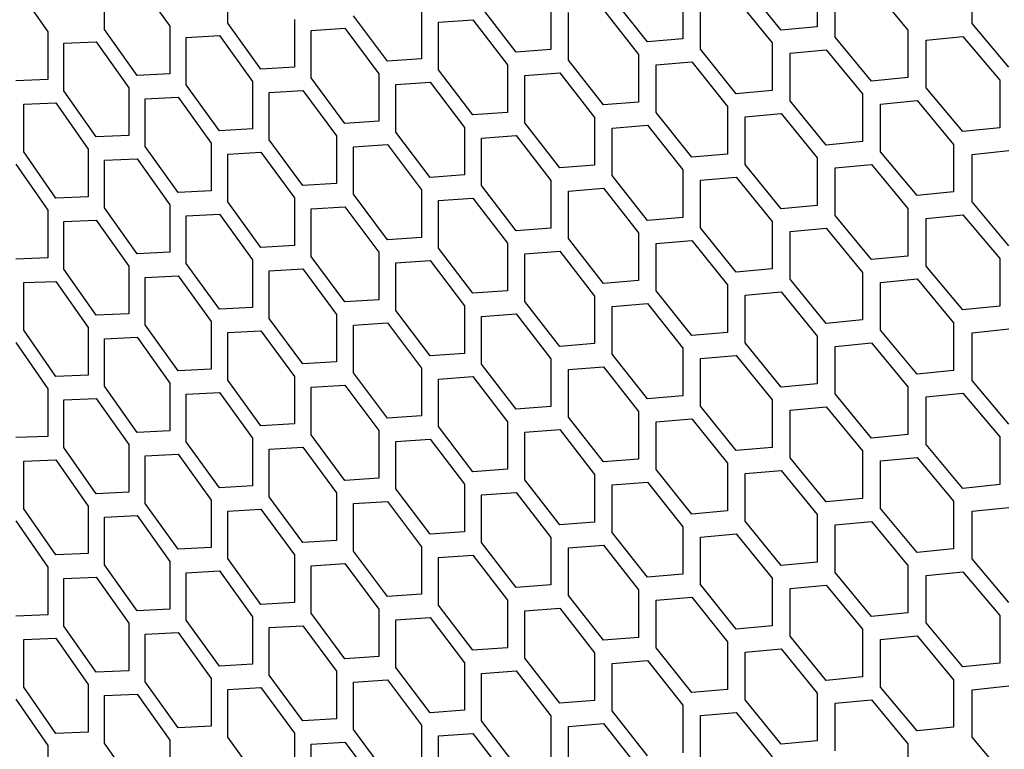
# Model space of a CAD drawing. Header units: millimetres. Extents: x 26293 to 29282, y 1612 to 3704.
# Tile 24 of 48: x 28518 to 28613, y 2787 to 2858. Entities that reach past the tile are written whole.
import ezdxf

# ---------------------------------------------------------------- set-up
doc = ezdxf.new("R2010")
doc.units = ezdxf.units.MM
doc.layers.add('5', color=251, linetype='Continuous')

msp = doc.modelspace()

# ---------------------------------------------------------------- linework, layer by layer
at = {"layer": '5'}
for p, q in [((28526.233, 2856.668), (28526.233, 2861.251)), ((28529.372, 2861.397), (28532.528, 2856.969)), ((28538.094, 2857.26), (28538.094, 2861.842)), ((28594.823, 2861.494), (28594.823, 2856.912)), ((28609.735, 2857.239), (28609.735, 2861.821)), ((28517.69, 2860.892), (28520.781, 2856.433)), ((28581.902, 2860.335), (28581.902, 2855.753)), ((28591.355, 2856.59), (28587.903, 2860.86)), ((28596.562, 2855.931), (28596.562, 2860.513)), ((28600.053, 2860.849), (28603.56, 2856.612)), ((28569.208, 2859.306), (28569.208, 2854.723)), ((28578.495, 2855.466), (28575.103, 2859.77)), ((28583.612, 2854.754), (28583.612, 2859.337)), ((28587.043, 2859.638), (28590.491, 2855.366)), ((28556.746, 2858.403), (28556.746, 2853.821)), ((28565.862, 2854.47), (28562.533, 2858.809)), ((28570.888, 2853.708), (28570.888, 2858.29)), ((28574.258, 2858.557), (28577.645, 2854.25)), ((28541.297, 2852.856), (28538.094, 2857.26)), ((28544.518, 2857.625), (28544.518, 2853.043)), ((28553.462, 2853.601), (28550.195, 2857.973)), ((28558.394, 2857.37), (28561.703, 2857.603)), ((28558.394, 2852.788), (28558.394, 2857.37)), ((28561.703, 2857.603), (28565.028, 2853.263)), ((28613.285, 2853.028), (28609.735, 2857.239)), ((28520.781, 2856.433), (28520.781, 2851.851)), ((28529.372, 2852.232), (28526.233, 2856.668)), ((28532.528, 2856.969), (28532.528, 2852.387)), ((28546.134, 2856.576), (28549.381, 2856.776)), ((28546.134, 2851.994), (28546.134, 2856.576)), ((28549.381, 2856.776), (28552.643, 2852.402)), ((28594.823, 2856.912), (28591.355, 2856.59)), ((28603.56, 2856.612), (28603.56, 2852.03)), ((28522.333, 2855.352), (28525.451, 2855.487)), ((28522.333, 2850.77), (28522.333, 2855.352)), ((28525.451, 2855.487), (28528.586, 2851.049)), ((28534.113, 2855.904), (28537.295, 2856.071)), ((28534.113, 2851.322), (28534.113, 2855.904)), ((28537.295, 2856.071), (28540.495, 2851.665)), ((28581.902, 2855.753), (28578.495, 2855.466)), ((28590.491, 2855.366), (28590.491, 2850.783)), ((28600.053, 2851.684), (28596.562, 2855.931)), ((28605.32, 2855.642), (28608.85, 2856.002)), ((28605.32, 2851.06), (28605.32, 2855.642)), ((28608.85, 2856.002), (28612.396, 2851.789)), ((28569.208, 2854.723), (28565.862, 2854.47)), ((28587.043, 2850.473), (28583.612, 2854.754)), ((28592.22, 2854.379), (28595.692, 2854.703)), ((28592.22, 2849.796), (28592.22, 2854.379)), ((28595.692, 2854.703), (28599.179, 2850.454)), ((28556.746, 2853.821), (28553.462, 2853.601)), ((28574.258, 2849.392), (28570.888, 2853.708)), ((28577.645, 2854.25), (28577.645, 2849.668)), ((28579.345, 2853.246), (28582.756, 2853.535)), ((28582.756, 2853.535), (28586.184, 2849.251)), ((28544.518, 2853.043), (28541.297, 2852.856)), ((28561.703, 2848.439), (28558.394, 2852.788)), ((28565.028, 2853.263), (28565.028, 2848.681)), ((28566.697, 2852.242), (28570.047, 2852.497)), ((28570.047, 2852.497), (28573.414, 2848.179)), ((28579.345, 2848.663), (28579.345, 2853.246)), ((28520.781, 2851.851), (28517.69, 2851.727)), ((28532.528, 2852.387), (28529.372, 2852.232)), ((28540.495, 2851.665), (28540.495, 2847.083)), ((28549.381, 2847.611), (28546.134, 2851.994)), ((28552.643, 2852.402), (28552.643, 2847.82)), ((28554.281, 2851.364), (28557.569, 2851.586)), ((28557.569, 2851.586), (28560.874, 2847.234)), ((28566.697, 2847.659), (28566.697, 2852.242)), ((28603.56, 2852.03), (28600.053, 2851.684)), ((28612.396, 2851.789), (28612.396, 2847.206)), ((28525.451, 2846.323), (28522.333, 2850.77)), ((28528.586, 2851.049), (28528.586, 2846.467)), ((28537.295, 2846.907), (28534.113, 2851.322)), ((28542.101, 2850.61), (28545.326, 2850.799)), ((28542.101, 2846.028), (28542.101, 2850.61)), ((28545.326, 2850.799), (28548.567, 2846.415)), ((28554.281, 2846.782), (28554.281, 2851.364)), ((28590.491, 2850.783), (28587.043, 2850.473)), ((28608.85, 2846.837), (28605.32, 2851.06)), ((28530.159, 2849.979), (28533.32, 2850.135)), ((28530.159, 2845.396), (28530.159, 2849.979)), ((28533.32, 2850.135), (28536.498, 2845.718)), ((28577.645, 2849.668), (28574.258, 2849.392)), ((28595.692, 2845.538), (28592.22, 2849.796)), ((28599.179, 2850.454), (28599.179, 2845.872)), ((28600.929, 2849.479), (28604.44, 2849.826)), ((28604.44, 2849.826), (28607.966, 2845.601)), ((28518.461, 2849.466), (28521.557, 2849.591)), ((28518.461, 2844.884), (28518.461, 2849.466)), ((28521.557, 2849.591), (28524.67, 2845.143)), ((28565.028, 2848.681), (28561.703, 2848.439)), ((28582.756, 2844.37), (28579.345, 2848.663)), ((28586.184, 2849.251), (28586.184, 2844.669)), ((28600.929, 2844.896), (28600.929, 2849.479)), ((28552.643, 2847.82), (28549.381, 2847.611)), ((28573.414, 2848.179), (28573.414, 2843.597)), ((28587.903, 2848.259), (28591.355, 2848.571)), ((28587.903, 2843.676), (28587.903, 2848.259)), ((28591.355, 2848.571), (28594.823, 2844.311)), ((28540.495, 2847.083), (28537.295, 2846.907)), ((28557.569, 2842.421), (28554.281, 2846.782)), ((28560.874, 2847.234), (28560.874, 2842.652)), ((28570.047, 2843.332), (28566.697, 2847.659)), ((28575.103, 2847.169), (28578.495, 2847.447)), ((28575.103, 2842.587), (28575.103, 2847.169)), ((28578.495, 2847.447), (28581.902, 2843.152)), ((28612.396, 2847.206), (28608.85, 2846.837)), ((28528.586, 2846.467), (28525.451, 2846.323)), ((28545.326, 2841.635), (28542.101, 2846.028)), ((28548.567, 2846.415), (28548.567, 2841.832)), ((28562.533, 2846.207), (28565.862, 2846.451)), ((28562.533, 2841.625), (28562.533, 2846.207)), ((28565.862, 2846.451), (28569.208, 2842.122)), ((28599.179, 2845.872), (28595.692, 2845.538)), ((28521.557, 2840.427), (28518.461, 2844.884)), ((28524.67, 2845.143), (28524.67, 2840.56)), ((28533.32, 2840.971), (28530.159, 2845.396)), ((28536.498, 2845.718), (28536.498, 2841.136)), ((28550.195, 2845.371), (28553.462, 2845.582)), ((28550.195, 2840.789), (28550.195, 2845.371)), ((28553.462, 2845.582), (28556.746, 2841.219)), ((28604.44, 2840.662), (28600.929, 2844.896)), ((28607.966, 2845.601), (28607.966, 2841.019)), ((28609.735, 2844.638), (28613.285, 2845.009)), ((28526.233, 2844.067), (28529.372, 2844.213)), ((28526.233, 2839.485), (28526.233, 2844.067)), ((28529.372, 2844.213), (28532.528, 2839.785)), ((28538.094, 2844.659), (28541.297, 2844.837)), ((28538.094, 2840.076), (28538.094, 2844.659)), ((28541.297, 2844.837), (28544.518, 2840.441)), ((28586.184, 2844.669), (28582.756, 2844.37)), ((28594.823, 2844.311), (28594.823, 2839.728)), ((28609.735, 2840.055), (28609.735, 2844.638)), ((28517.69, 2843.708), (28520.781, 2839.249)), ((28573.414, 2843.597), (28570.047, 2843.332)), ((28581.902, 2843.152), (28581.902, 2838.569)), ((28591.355, 2839.406), (28587.903, 2843.676)), ((28596.562, 2843.329), (28600.053, 2843.665)), ((28596.562, 2838.747), (28596.562, 2843.329)), ((28600.053, 2843.665), (28603.56, 2839.428)), ((28560.874, 2842.652), (28557.569, 2842.421)), ((28569.208, 2842.122), (28569.208, 2837.54)), ((28578.495, 2838.282), (28575.103, 2842.587)), ((28583.612, 2842.153), (28587.043, 2842.454)), ((28583.612, 2837.571), (28583.612, 2842.153)), ((28587.043, 2842.454), (28590.491, 2838.182)), ((28536.498, 2841.136), (28533.32, 2840.971)), ((28548.567, 2841.832), (28545.326, 2841.635)), ((28556.746, 2841.219), (28556.746, 2836.637)), ((28565.862, 2837.287), (28562.533, 2841.625)), ((28570.888, 2841.106), (28574.258, 2841.373)), ((28570.888, 2836.524), (28570.888, 2841.106)), ((28574.258, 2841.373), (28577.645, 2837.066)), ((28524.67, 2840.56), (28521.557, 2840.427)), ((28544.518, 2840.441), (28544.518, 2835.859)), ((28553.462, 2836.417), (28550.195, 2840.789)), ((28558.394, 2840.187), (28561.703, 2840.42)), ((28558.394, 2835.605), (28558.394, 2840.187)), ((28561.703, 2840.42), (28565.028, 2836.079)), ((28607.966, 2841.019), (28604.44, 2840.662)), ((28520.781, 2839.249), (28520.781, 2834.667)), ((28529.372, 2835.048), (28526.233, 2839.485)), ((28532.528, 2839.785), (28532.528, 2835.203)), ((28541.297, 2835.672), (28538.094, 2840.076)), ((28546.134, 2839.392), (28549.381, 2839.592)), ((28546.134, 2834.81), (28546.134, 2839.392)), ((28549.381, 2839.592), (28552.643, 2835.218)), ((28594.823, 2839.728), (28591.355, 2839.406)), ((28603.56, 2839.428), (28603.56, 2834.846)), ((28613.285, 2835.844), (28609.735, 2840.055)), ((28522.333, 2838.168), (28525.451, 2838.304)), ((28525.451, 2838.304), (28528.586, 2833.866)), ((28534.113, 2838.72), (28537.295, 2838.888)), ((28534.113, 2834.138), (28534.113, 2838.72)), ((28537.295, 2838.888), (28540.495, 2834.481)), ((28581.902, 2838.569), (28578.495, 2838.282)), ((28600.053, 2834.501), (28596.562, 2838.747)), ((28605.32, 2838.459), (28608.85, 2838.818)), ((28605.32, 2833.877), (28605.32, 2838.459)), ((28608.85, 2838.818), (28612.396, 2834.605)), ((28522.333, 2833.586), (28522.333, 2838.168)), ((28569.208, 2837.54), (28565.862, 2837.287)), ((28587.043, 2833.289), (28583.612, 2837.571)), ((28590.491, 2838.182), (28590.491, 2833.6)), ((28592.22, 2837.195), (28595.692, 2837.519)), ((28595.692, 2837.519), (28599.179, 2833.27)), ((28556.746, 2836.637), (28553.462, 2836.417)), ((28574.258, 2832.208), (28570.888, 2836.524)), ((28577.645, 2837.066), (28577.645, 2832.484)), ((28579.345, 2836.062), (28582.756, 2836.351)), ((28582.756, 2836.351), (28586.184, 2832.068)), ((28592.22, 2832.613), (28592.22, 2837.195)), ((28544.518, 2835.859), (28541.297, 2835.672)), ((28561.703, 2831.255), (28558.394, 2835.605)), ((28565.028, 2836.079), (28565.028, 2831.497)), ((28579.345, 2831.48), (28579.345, 2836.062)), ((28520.781, 2834.667), (28517.69, 2834.544)), ((28532.528, 2835.203), (28529.372, 2835.048)), ((28540.495, 2834.481), (28540.495, 2829.899)), ((28549.381, 2830.427), (28546.134, 2834.81)), ((28552.643, 2835.218), (28552.643, 2830.636)), ((28566.697, 2835.058), (28570.047, 2835.313)), ((28566.697, 2830.476), (28566.697, 2835.058)), ((28570.047, 2835.313), (28573.414, 2830.995)), ((28603.56, 2834.846), (28600.053, 2834.501)), ((28612.396, 2834.605), (28612.396, 2830.023)), ((28525.451, 2829.139), (28522.333, 2833.586)), ((28528.586, 2833.866), (28528.586, 2829.283)), ((28537.295, 2829.723), (28534.113, 2834.138)), ((28542.101, 2833.427), (28545.326, 2833.616)), ((28545.326, 2833.616), (28548.567, 2829.231)), ((28554.281, 2834.18), (28557.569, 2834.402)), ((28554.281, 2829.598), (28554.281, 2834.18)), ((28557.569, 2834.402), (28560.874, 2830.05)), ((28590.491, 2833.6), (28587.043, 2833.289)), ((28608.85, 2829.654), (28605.32, 2833.877)), ((28530.159, 2832.795), (28533.32, 2832.952)), ((28530.159, 2828.213), (28530.159, 2832.795)), ((28533.32, 2832.952), (28536.498, 2828.535)), ((28542.101, 2828.845), (28542.101, 2833.427)), ((28595.692, 2828.354), (28592.22, 2832.613)), ((28599.179, 2833.27), (28599.179, 2828.688)), ((28600.929, 2832.295), (28604.44, 2832.643)), ((28604.44, 2832.643), (28607.966, 2828.417)), ((28518.461, 2832.283), (28521.557, 2832.408)), ((28518.461, 2827.7), (28518.461, 2832.283)), ((28521.557, 2832.408), (28524.67, 2827.959)), ((28577.645, 2832.484), (28574.258, 2832.208)), ((28586.184, 2832.068), (28586.184, 2827.485)), ((28600.929, 2827.713), (28600.929, 2832.295)), ((28565.028, 2831.497), (28561.703, 2831.255)), ((28573.414, 2830.995), (28573.414, 2826.413)), ((28582.756, 2827.187), (28579.345, 2831.48)), ((28587.903, 2831.075), (28591.355, 2831.387)), ((28587.903, 2826.493), (28587.903, 2831.075)), ((28591.355, 2831.387), (28594.823, 2827.127)), ((28540.495, 2829.899), (28537.295, 2829.723)), ((28552.643, 2830.636), (28549.381, 2830.427)), ((28560.874, 2830.05), (28560.874, 2825.468)), ((28570.047, 2826.149), (28566.697, 2830.476)), ((28575.103, 2829.985), (28578.495, 2830.263)), ((28575.103, 2825.403), (28575.103, 2829.985)), ((28578.495, 2830.263), (28581.902, 2825.968)), ((28612.396, 2830.023), (28608.85, 2829.654)), ((28528.586, 2829.283), (28525.451, 2829.139)), ((28545.326, 2824.451), (28542.101, 2828.845)), ((28548.567, 2829.231), (28548.567, 2824.649)), ((28557.569, 2825.238), (28554.281, 2829.598)), ((28562.533, 2829.024), (28565.862, 2829.268)), ((28562.533, 2824.441), (28562.533, 2829.024)), ((28565.862, 2829.268), (28569.208, 2824.938)), ((28524.67, 2827.959), (28524.67, 2823.377)), ((28533.32, 2823.787), (28530.159, 2828.213)), ((28536.498, 2828.535), (28536.498, 2823.952)), ((28550.195, 2828.188), (28553.462, 2828.398)), ((28550.195, 2823.605), (28550.195, 2828.188)), ((28553.462, 2828.398), (28556.746, 2824.036)), ((28599.179, 2828.688), (28595.692, 2828.354)), ((28607.966, 2828.417), (28607.966, 2823.835)), ((28609.735, 2827.454), (28613.285, 2827.825)), ((28521.557, 2823.243), (28518.461, 2827.7)), ((28526.233, 2826.883), (28529.372, 2827.029)), ((28526.233, 2822.301), (28526.233, 2826.883)), ((28529.372, 2827.029), (28532.528, 2822.602)), ((28538.094, 2827.475), (28541.297, 2827.653)), ((28538.094, 2822.893), (28538.094, 2827.475)), ((28541.297, 2827.653), (28544.518, 2823.258)), ((28586.184, 2827.485), (28582.756, 2827.187)), ((28594.823, 2827.127), (28594.823, 2822.545)), ((28604.44, 2823.478), (28600.929, 2827.713)), ((28609.735, 2822.872), (28609.735, 2827.454)), ((28517.69, 2826.525), (28520.781, 2822.066)), ((28573.414, 2826.413), (28570.047, 2826.149)), ((28581.902, 2825.968), (28581.902, 2821.386)), ((28591.355, 2822.223), (28587.903, 2826.493)), ((28596.562, 2826.146), (28600.053, 2826.482)), ((28596.562, 2821.563), (28596.562, 2826.146)), ((28600.053, 2826.482), (28603.56, 2822.245)), ((28560.874, 2825.468), (28557.569, 2825.238)), ((28578.495, 2821.099), (28575.103, 2825.403)), ((28583.612, 2824.969), (28587.043, 2825.27)), ((28583.612, 2820.387), (28583.612, 2824.969)), ((28587.043, 2825.27), (28590.491, 2820.998)), ((28548.567, 2824.649), (28545.326, 2824.451)), ((28556.746, 2824.036), (28556.746, 2819.453)), ((28565.862, 2820.103), (28562.533, 2824.441)), ((28569.208, 2824.938), (28569.208, 2820.356)), ((28570.888, 2823.923), (28574.258, 2824.189)), ((28574.258, 2824.189), (28577.645, 2819.883)), ((28524.67, 2823.377), (28521.557, 2823.243)), ((28536.498, 2823.952), (28533.32, 2823.787)), ((28544.518, 2823.258), (28544.518, 2818.675)), ((28553.462, 2819.234), (28550.195, 2823.605)), ((28558.394, 2823.003), (28561.703, 2823.236)), ((28561.703, 2823.236), (28565.028, 2818.896)), ((28570.888, 2819.34), (28570.888, 2823.923)), ((28607.966, 2823.835), (28604.44, 2823.478)), ((28529.372, 2817.865), (28526.233, 2822.301)), ((28532.528, 2822.602), (28532.528, 2818.019)), ((28541.297, 2818.489), (28538.094, 2822.893)), ((28546.134, 2822.209), (28549.381, 2822.408)), ((28546.134, 2817.626), (28546.134, 2822.209)), ((28549.381, 2822.408), (28552.643, 2818.035)), ((28558.394, 2818.421), (28558.394, 2823.003)), ((28594.823, 2822.545), (28591.355, 2822.223)), ((28603.56, 2822.245), (28603.56, 2817.662)), ((28613.285, 2818.661), (28609.735, 2822.872)), ((28520.781, 2822.066), (28520.781, 2817.483)), ((28534.113, 2821.537), (28537.295, 2821.704)), ((28534.113, 2816.954), (28534.113, 2821.537)), ((28537.295, 2821.704), (28540.495, 2817.298)), ((28581.902, 2821.386), (28578.495, 2821.099)), ((28600.053, 2817.317), (28596.562, 2821.563)), ((28605.32, 2821.275), (28608.85, 2821.635)), ((28605.32, 2816.693), (28605.32, 2821.275)), ((28608.85, 2821.635), (28612.396, 2817.421)), ((28522.333, 2820.985), (28525.451, 2821.12)), ((28522.333, 2816.402), (28522.333, 2820.985)), ((28525.451, 2821.12), (28528.586, 2816.682)), ((28569.208, 2820.356), (28565.862, 2820.103)), ((28587.043, 2816.106), (28583.612, 2820.387)), ((28590.491, 2820.998), (28590.491, 2816.416)), ((28592.22, 2820.011), (28595.692, 2820.335)), ((28595.692, 2820.335), (28599.179, 2816.087)), ((28556.746, 2819.453), (28553.462, 2819.234)), ((28574.258, 2815.025), (28570.888, 2819.34)), ((28577.645, 2819.883), (28577.645, 2815.3)), ((28592.22, 2815.429), (28592.22, 2820.011)), ((28544.518, 2818.675), (28541.297, 2818.489)), ((28561.703, 2814.071), (28558.394, 2818.421)), ((28565.028, 2818.896), (28565.028, 2814.313)), ((28579.345, 2818.878), (28582.756, 2819.168)), ((28579.345, 2814.296), (28579.345, 2818.878)), ((28582.756, 2819.168), (28586.184, 2814.884)), ((28520.781, 2817.483), (28517.69, 2817.36)), ((28532.528, 2818.019), (28529.372, 2817.865)), ((28549.381, 2813.244), (28546.134, 2817.626)), ((28552.643, 2818.035), (28552.643, 2813.452)), ((28566.697, 2817.874), (28570.047, 2818.13)), ((28566.697, 2813.292), (28566.697, 2817.874)), ((28570.047, 2818.13), (28573.414, 2813.812)), ((28603.56, 2817.662), (28600.053, 2817.317)), ((28612.396, 2817.421), (28612.396, 2812.839)), ((28528.586, 2816.682), (28528.586, 2812.1)), ((28537.295, 2812.539), (28534.113, 2816.954)), ((28540.495, 2817.298), (28540.495, 2812.715)), ((28542.101, 2816.243), (28545.326, 2816.432)), ((28545.326, 2816.432), (28548.567, 2812.047)), ((28554.281, 2816.997), (28557.569, 2817.219)), ((28554.281, 2812.414), (28554.281, 2816.997)), ((28557.569, 2817.219), (28560.874, 2812.867)), ((28608.85, 2812.47), (28605.32, 2816.693)), ((28525.451, 2811.956), (28522.333, 2816.402)), ((28530.159, 2815.612), (28533.32, 2815.768)), ((28530.159, 2811.029), (28530.159, 2815.612)), ((28533.32, 2815.768), (28536.498, 2811.351)), ((28542.101, 2811.661), (28542.101, 2816.243)), ((28590.491, 2816.416), (28587.043, 2816.106)), ((28599.179, 2816.087), (28599.179, 2811.504)), ((28518.461, 2815.099), (28521.557, 2815.224)), ((28518.461, 2810.517), (28518.461, 2815.099)), ((28521.557, 2815.224), (28524.67, 2810.775)), ((28577.645, 2815.3), (28574.258, 2815.025)), ((28586.184, 2814.884), (28586.184, 2810.302)), ((28595.692, 2811.171), (28592.22, 2815.429)), ((28600.929, 2815.111), (28604.44, 2815.459)), ((28600.929, 2810.529), (28600.929, 2815.111)), ((28604.44, 2815.459), (28607.966, 2811.234)), ((28565.028, 2814.313), (28561.703, 2814.071)), ((28573.414, 2813.812), (28573.414, 2809.229)), ((28582.756, 2810.003), (28579.345, 2814.296)), ((28587.903, 2813.891), (28591.355, 2814.204)), ((28587.903, 2809.309), (28587.903, 2813.891)), ((28591.355, 2814.204), (28594.823, 2809.943)), ((28540.495, 2812.715), (28537.295, 2812.539)), ((28552.643, 2813.452), (28549.381, 2813.244)), ((28560.874, 2812.867), (28560.874, 2808.285)), ((28570.047, 2808.965), (28566.697, 2813.292)), ((28575.103, 2812.802), (28578.495, 2813.08)), ((28575.103, 2808.219), (28575.103, 2812.802)), ((28578.495, 2813.08), (28581.902, 2808.784)), ((28612.396, 2812.839), (28608.85, 2812.47)), ((28528.586, 2812.1), (28525.451, 2811.956)), ((28548.567, 2812.047), (28548.567, 2807.465)), ((28557.569, 2808.054), (28554.281, 2812.414)), ((28562.533, 2811.84), (28565.862, 2812.084)), ((28562.533, 2807.258), (28562.533, 2811.84)), ((28565.862, 2812.084), (28569.208, 2807.755)), ((28524.67, 2810.775), (28524.67, 2806.193)), ((28533.32, 2806.604), (28530.159, 2811.029)), ((28536.498, 2811.351), (28536.498, 2806.769)), ((28545.326, 2807.268), (28542.101, 2811.661)), ((28550.195, 2811.004), (28553.462, 2811.215)), ((28550.195, 2806.422), (28550.195, 2811.004)), ((28553.462, 2811.215), (28556.746, 2806.852)), ((28599.179, 2811.504), (28595.692, 2811.171)), ((28607.966, 2811.234), (28607.966, 2806.651)), ((28521.557, 2806.06), (28518.461, 2810.517)), ((28526.233, 2809.7), (28529.372, 2809.846)), ((28529.372, 2809.846), (28532.528, 2805.418)), ((28538.094, 2810.291), (28541.297, 2810.469)), ((28538.094, 2805.709), (28538.094, 2810.291)), ((28541.297, 2810.469), (28544.518, 2806.074)), ((28586.184, 2810.302), (28582.756, 2810.003)), ((28594.823, 2809.943), (28594.823, 2805.361)), ((28604.44, 2806.294), (28600.929, 2810.529)), ((28609.735, 2810.27), (28613.285, 2810.642)), ((28609.735, 2805.688), (28609.735, 2810.27)), ((28517.69, 2809.341), (28520.781, 2804.882)), ((28526.233, 2805.117), (28526.233, 2809.7)), ((28573.414, 2809.229), (28570.047, 2808.965)), ((28591.355, 2805.039), (28587.903, 2809.309)), ((28596.562, 2808.962), (28600.053, 2809.298)), ((28596.562, 2804.38), (28596.562, 2808.962)), ((28600.053, 2809.298), (28603.56, 2805.061)), ((28560.874, 2808.285), (28557.569, 2808.054)), ((28578.495, 2803.915), (28575.103, 2808.219)), ((28581.902, 2808.784), (28581.902, 2804.202)), ((28583.612, 2807.786), (28587.043, 2808.087)), ((28587.043, 2808.087), (28590.491, 2803.815)), ((28548.567, 2807.465), (28545.326, 2807.268)), ((28565.862, 2802.919), (28562.533, 2807.258)), ((28569.208, 2807.755), (28569.208, 2803.172)), ((28570.888, 2806.739), (28574.258, 2807.006)), ((28574.258, 2807.006), (28577.645, 2802.699)), ((28583.612, 2803.204), (28583.612, 2807.786)), ((28524.67, 2806.193), (28521.557, 2806.06)), ((28536.498, 2806.769), (28533.32, 2806.604)), ((28544.518, 2806.074), (28544.518, 2801.492)), ((28553.462, 2802.05), (28550.195, 2806.422)), ((28556.746, 2806.852), (28556.746, 2802.27)), ((28558.394, 2805.82), (28561.703, 2806.052)), ((28561.703, 2806.052), (28565.028, 2801.712)), ((28570.888, 2802.157), (28570.888, 2806.739)), ((28607.966, 2806.651), (28604.44, 2806.294)), ((28529.372, 2800.681), (28526.233, 2805.117)), ((28532.528, 2805.418), (28532.528, 2800.836)), ((28541.297, 2801.305), (28538.094, 2805.709)), ((28546.134, 2805.025), (28549.381, 2805.225)), ((28549.381, 2805.225), (28552.643, 2800.851)), ((28558.394, 2801.237), (28558.394, 2805.82)), ((28594.823, 2805.361), (28591.355, 2805.039)), ((28603.56, 2805.061), (28603.56, 2800.479)), ((28613.285, 2801.477), (28609.735, 2805.688)), ((28520.781, 2804.882), (28520.781, 2800.3)), ((28534.113, 2804.353), (28537.295, 2804.52)), ((28534.113, 2799.771), (28534.113, 2804.353)), ((28537.295, 2804.52), (28540.495, 2800.114)), ((28546.134, 2800.443), (28546.134, 2805.025)), ((28581.902, 2804.202), (28578.495, 2803.915)), ((28600.053, 2800.133), (28596.562, 2804.38)), ((28605.32, 2804.092), (28608.85, 2804.451)), ((28608.85, 2804.451), (28612.396, 2800.238)), ((28522.333, 2803.801), (28525.451, 2803.937)), ((28522.333, 2799.219), (28522.333, 2803.801)), ((28525.451, 2803.937), (28528.586, 2799.498)), ((28569.208, 2803.172), (28565.862, 2802.919)), ((28587.043, 2798.922), (28583.612, 2803.204)), ((28590.491, 2803.815), (28590.491, 2799.232)), ((28605.32, 2799.509), (28605.32, 2804.092)), ((28556.746, 2802.27), (28553.462, 2802.05)), ((28577.645, 2802.699), (28577.645, 2798.117)), ((28592.22, 2802.828), (28595.692, 2803.152)), ((28592.22, 2798.245), (28592.22, 2802.828)), ((28595.692, 2803.152), (28599.179, 2798.903)), ((28544.518, 2801.492), (28541.297, 2801.305)), ((28565.028, 2801.712), (28565.028, 2797.13)), ((28574.258, 2797.841), (28570.888, 2802.157)), ((28579.345, 2801.695), (28582.756, 2801.984)), ((28579.345, 2797.112), (28579.345, 2801.695)), ((28582.756, 2801.984), (28586.184, 2797.7)), ((28532.528, 2800.836), (28529.372, 2800.681)), ((28549.381, 2796.06), (28546.134, 2800.443)), ((28552.643, 2800.851), (28552.643, 2796.269)), ((28561.703, 2796.888), (28558.394, 2801.237)), ((28566.697, 2800.691), (28570.047, 2800.946)), ((28566.697, 2796.108), (28566.697, 2800.691)), ((28570.047, 2800.946), (28573.414, 2796.628)), ((28603.56, 2800.479), (28600.053, 2800.133)), ((28520.781, 2800.3), (28517.69, 2800.177)), ((28528.586, 2799.498), (28528.586, 2794.916)), ((28537.295, 2795.356), (28534.113, 2799.771)), ((28540.495, 2800.114), (28540.495, 2795.532)), ((28554.281, 2799.813), (28557.569, 2800.035)), ((28554.281, 2795.231), (28554.281, 2799.813)), ((28557.569, 2800.035), (28560.874, 2795.683)), ((28608.85, 2795.286), (28605.32, 2799.509)), ((28612.396, 2800.238), (28612.396, 2795.655)), ((28525.451, 2794.772), (28522.333, 2799.219)), ((28530.159, 2798.428), (28533.32, 2798.585)), ((28530.159, 2793.846), (28530.159, 2798.428)), ((28533.32, 2798.585), (28536.498, 2794.168)), ((28542.101, 2799.06), (28545.326, 2799.249)), ((28542.101, 2794.477), (28542.101, 2799.06)), ((28545.326, 2799.249), (28548.567, 2794.864)), ((28590.491, 2799.232), (28587.043, 2798.922)), ((28599.179, 2798.903), (28599.179, 2794.321)), ((28518.461, 2797.915), (28521.557, 2798.041)), ((28518.461, 2793.333), (28518.461, 2797.915)), ((28521.557, 2798.041), (28524.67, 2793.592)), ((28577.645, 2798.117), (28574.258, 2797.841)), ((28586.184, 2797.7), (28586.184, 2793.118)), ((28595.692, 2793.987), (28592.22, 2798.245)), ((28600.929, 2797.928), (28604.44, 2798.275)), ((28600.929, 2793.345), (28600.929, 2797.928)), ((28604.44, 2798.275), (28607.966, 2794.05)), ((28565.028, 2797.13), (28561.703, 2796.888)), ((28573.414, 2796.628), (28573.414, 2792.046)), ((28582.756, 2792.82), (28579.345, 2797.112)), ((28587.903, 2796.708), (28591.355, 2797.02)), ((28587.903, 2792.125), (28587.903, 2796.708)), ((28591.355, 2797.02), (28594.823, 2792.76)), ((28552.643, 2796.269), (28549.381, 2796.06)), ((28560.874, 2795.683), (28560.874, 2791.101)), ((28570.047, 2791.781), (28566.697, 2796.108)), ((28575.103, 2795.618), (28578.495, 2795.896)), ((28575.103, 2791.036), (28575.103, 2795.618)), ((28578.495, 2795.896), (28581.902, 2791.601)), ((28612.396, 2795.655), (28608.85, 2795.286)), ((28528.586, 2794.916), (28525.451, 2794.772)), ((28540.495, 2795.532), (28537.295, 2795.356)), ((28548.567, 2794.864), (28548.567, 2790.282)), ((28557.569, 2790.87), (28554.281, 2795.231)), ((28562.533, 2794.656), (28565.862, 2794.9)), ((28562.533, 2790.074), (28562.533, 2794.656)), ((28565.862, 2794.9), (28569.208, 2790.571)), ((28533.32, 2789.42), (28530.159, 2793.846)), ((28536.498, 2794.168), (28536.498, 2789.585)), ((28545.326, 2790.084), (28542.101, 2794.477)), ((28550.195, 2793.82), (28553.462, 2794.031)), ((28550.195, 2789.238), (28550.195, 2793.82)), ((28553.462, 2794.031), (28556.746, 2789.668)), ((28599.179, 2794.321), (28595.692, 2793.987)), ((28607.966, 2794.05), (28607.966, 2789.468)), ((28521.557, 2788.876), (28518.461, 2793.333)), ((28524.67, 2793.592), (28524.67, 2789.009)), ((28538.094, 2793.108), (28541.297, 2793.286)), ((28538.094, 2788.525), (28538.094, 2793.108)), ((28541.297, 2793.286), (28544.518, 2788.89)), ((28586.184, 2793.118), (28582.756, 2792.82)), ((28594.823, 2792.76), (28594.823, 2788.177)), ((28604.44, 2789.111), (28600.929, 2793.345)), ((28609.735, 2793.087), (28613.285, 2793.458)), ((28609.735, 2788.504), (28609.735, 2793.087)), ((28517.69, 2792.158), (28520.781, 2787.698)), ((28526.233, 2792.516), (28529.372, 2792.662)), ((28526.233, 2787.934), (28526.233, 2792.516)), ((28529.372, 2792.662), (28532.528, 2788.234)), ((28573.414, 2792.046), (28570.047, 2791.781)), ((28591.355, 2787.856), (28587.903, 2792.125)), ((28596.562, 2791.779), (28600.053, 2792.114)), ((28600.053, 2792.114), (28603.56, 2787.877)), ((28560.874, 2791.101), (28557.569, 2790.87)), ((28578.495, 2786.731), (28575.103, 2791.036)), ((28581.902, 2791.601), (28581.902, 2787.018)), ((28583.612, 2790.602), (28587.043, 2790.903)), ((28587.043, 2790.903), (28590.491, 2786.631)), ((28596.562, 2787.196), (28596.562, 2791.779)), ((28548.567, 2790.282), (28545.326, 2790.084)), ((28565.862, 2785.736), (28562.533, 2790.074)), ((28569.208, 2790.571), (28569.208, 2785.989)), ((28583.612, 2786.02), (28583.612, 2790.602)), ((28524.67, 2789.009), (28521.557, 2788.876)), ((28536.498, 2789.585), (28533.32, 2789.42)), ((28553.462, 2784.867), (28550.195, 2789.238)), ((28556.746, 2789.668), (28556.746, 2785.086)), ((28570.888, 2789.555), (28574.258, 2789.822)), ((28570.888, 2784.973), (28570.888, 2789.555)), ((28574.258, 2789.822), (28577.645, 2785.515)), ((28607.966, 2789.468), (28604.44, 2789.111)), ((28532.528, 2788.234), (28532.528, 2783.652)), ((28541.297, 2784.121), (28538.094, 2788.525)), ((28544.518, 2788.89), (28544.518, 2784.308)), ((28546.134, 2787.841), (28549.381, 2788.041)), ((28549.381, 2788.041), (28552.643, 2783.667)), ((28558.394, 2788.636), (28561.703, 2788.869)), ((28558.394, 2784.054), (28558.394, 2788.636)), ((28561.703, 2788.869), (28565.028, 2784.528)), ((28594.823, 2788.177), (28591.355, 2787.856)), ((28613.285, 2784.293), (28609.735, 2788.504)), ((28520.781, 2787.698), (28520.781, 2783.116)), ((28529.372, 2783.498), (28526.233, 2787.934)), ((28546.134, 2783.259), (28546.134, 2787.841)), ((28603.56, 2787.877), (28603.56, 2783.295))]:
    msp.add_line(p, q, dxfattribs=at)

doc.saveas('drawing.dxf')
